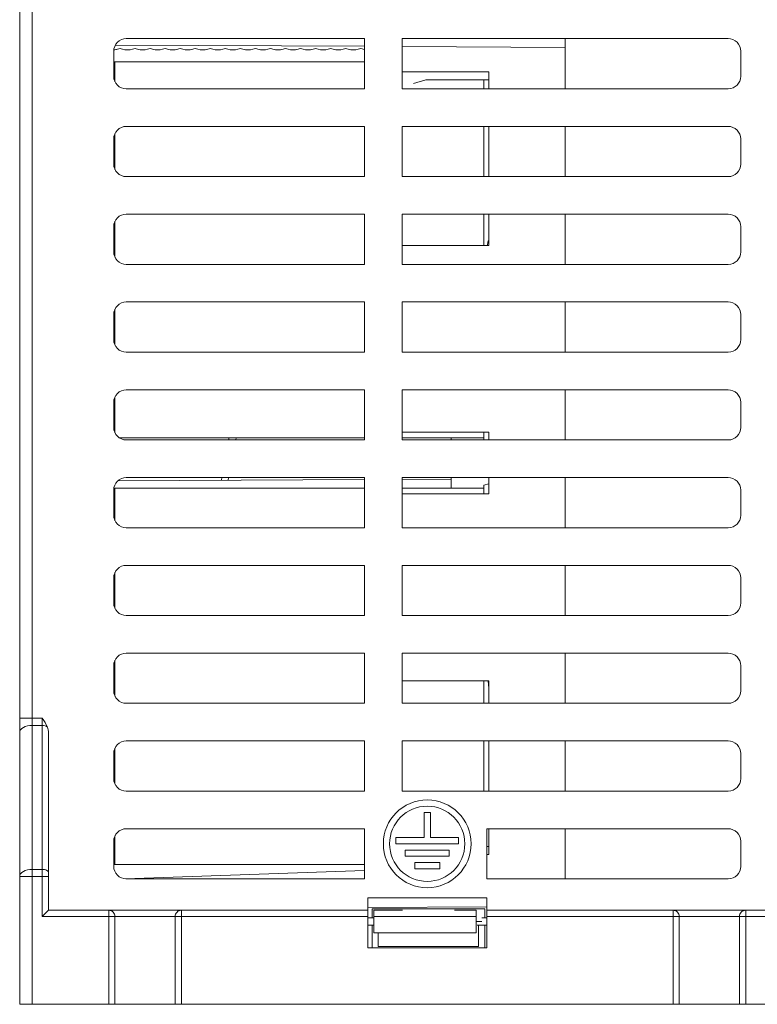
# Model space of a CAD drawing. Header units: millimetres. Extents: x -420 to 420, y -297 to 297.
# Tile 52 of 141: x -246 to -192, y 76 to 149. Entities that reach past the tile are written whole.
import ezdxf

# ---------------------------------------------------------------- set-up
doc = ezdxf.new("R2010")
doc.units = ezdxf.units.MM
doc.header["$MEASUREMENT"] = 0
doc.layers.add('layer 1', color=7, linetype='Continuous')

msp = doc.modelspace()

# ---------------------------------------------------------------- linework, layer by layer
at = {"layer": 'layer 1', "color": 7, "lineweight": 9}
for points in [[(-246.4899, 97.227), (-246.4899, 97.227), (-246.4899, 177.5952), (-246.4899, 177.5952)], [(-245.5656, 177.7043), (-245.5656, 177.7043), (-245.5656, 97.227), (-245.5656, 97.227)], [(-221.0703, 146.7446), (-221.0703, 146.7446), (-239.4375, 146.8407), (-239.4375, 146.8407)], [(-221.0703, 147.3099), (-221.0703, 147.3099), (-238.6329, 147.3099), (-238.6329, 147.3099)], [(-221.0703, 147.3099), (-221.0703, 147.3099), (-221.0703, 143.6125), (-221.0703, 143.6125)], [(-194.2641, 147.3099), (-194.2641, 147.3099), (-218.2972, 147.3099), (-218.2972, 147.3099)], [(-218.2972, 143.6125), (-218.2972, 143.6125), (-218.2972, 147.3099), (-218.2972, 147.3099)], [(-206.2807, 146.6672), (-206.2807, 146.6672), (-218.2972, 146.7302), (-218.2972, 146.7302)], [(-206.2807, 147.3099), (-206.2807, 147.3099), (-206.2807, 143.6125), (-206.2807, 143.6125)], [(-239.5573, 146.3856), (-239.5573, 146.3856), (-239.5573, 144.5369), (-239.5573, 144.5369)], [(-239.5523, 146.4823), (-239.4595, 146.4904), (-239.368, 146.5104), (-239.28, 146.5414)], [(-238.9102, 146.5414), (-239.0299, 146.5838), (-239.1604, 146.5838), (-239.28, 146.5414)], [(-238.9102, 146.5414), (-238.671, 146.4568), (-238.41, 146.4568), (-238.1708, 146.5414)], [(-237.801, 146.5414), (-237.9206, 146.5838), (-238.0512, 146.5838), (-238.1708, 146.5414)], [(-237.801, 146.5414), (-237.5618, 146.4568), (-237.3008, 146.4568), (-237.0615, 146.5414)], [(-236.6918, 146.5414), (-236.8114, 146.5838), (-236.9419, 146.5838), (-237.0615, 146.5414)], [(-236.6918, 146.5414), (-236.4526, 146.4568), (-236.1915, 146.4568), (-235.9523, 146.5414)], [(-235.5826, 146.5414), (-235.7022, 146.5838), (-235.8327, 146.5838), (-235.9523, 146.5414)], [(-235.5826, 146.5414), (-235.3434, 146.4568), (-235.0823, 146.4568), (-234.8431, 146.5414)], [(-234.4734, 146.5414), (-234.593, 146.5838), (-234.7235, 146.5838), (-234.8431, 146.5414)], [(-234.4734, 146.5414), (-234.2341, 146.4568), (-233.9731, 146.4568), (-233.7339, 146.5414)], [(-233.3641, 146.5414), (-233.4838, 146.5838), (-233.6143, 146.5838), (-233.7339, 146.5414)], [(-233.3641, 146.5414), (-233.1249, 146.4568), (-232.8639, 146.4568), (-232.6247, 146.5414)], [(-232.2549, 146.5414), (-232.3745, 146.5838), (-232.5051, 146.5838), (-232.6247, 146.5414)], [(-232.2549, 146.5414), (-232.0157, 146.4568), (-231.7547, 146.4568), (-231.5154, 146.5414)], [(-231.1457, 146.5414), (-231.2653, 146.5838), (-231.3958, 146.5838), (-231.5154, 146.5414)], [(-231.1457, 146.5414), (-230.9065, 146.4568), (-230.6454, 146.4568), (-230.4062, 146.5414)], [(-230.0365, 146.5414), (-230.1561, 146.5838), (-230.2866, 146.5838), (-230.4062, 146.5414)], [(-230.0365, 146.5414), (-229.7973, 146.4568), (-229.5362, 146.4568), (-229.297, 146.5414)], [(-228.9273, 146.5414), (-229.0469, 146.5838), (-229.1774, 146.5838), (-229.297, 146.5414)], [(-228.9273, 146.5414), (-228.688, 146.4568), (-228.427, 146.4568), (-228.1878, 146.5414)], [(-227.818, 146.5414), (-227.9376, 146.5838), (-228.0682, 146.5838), (-228.1878, 146.5414)], [(-227.818, 146.5414), (-227.5788, 146.4568), (-227.3178, 146.4568), (-227.0786, 146.5414)], [(-226.7088, 146.5414), (-226.8284, 146.5838), (-226.9589, 146.5838), (-227.0786, 146.5414)], [(-226.7088, 146.5414), (-226.4696, 146.4568), (-226.2086, 146.4568), (-225.9693, 146.5414)], [(-225.5996, 146.5414), (-225.7192, 146.5838), (-225.8497, 146.5838), (-225.9693, 146.5414)], [(-225.5996, 146.5414), (-225.3604, 146.4568), (-225.0993, 146.4568), (-224.8601, 146.5414)], [(-224.4904, 146.5414), (-224.61, 146.5838), (-224.7405, 146.5838), (-224.8601, 146.5414)], [(-224.4904, 146.5414), (-224.2512, 146.4568), (-223.9901, 146.4568), (-223.7509, 146.5414)], [(-223.3812, 146.5414), (-223.5008, 146.5838), (-223.6313, 146.5838), (-223.7509, 146.5414)], [(-223.3812, 146.5414), (-223.1419, 146.4568), (-222.8809, 146.4568), (-222.6417, 146.5414)], [(-222.2719, 146.5414), (-222.3915, 146.5838), (-222.5221, 146.5838), (-222.6417, 146.5414)], [(-222.2719, 146.5414), (-222.0327, 146.4568), (-221.7717, 146.4568), (-221.5325, 146.5414)], [(-221.1627, 146.5414), (-221.2823, 146.5838), (-221.4128, 146.5838), (-221.5325, 146.5414)], [(-193.3398, 144.5369), (-193.3398, 144.5369), (-193.3398, 146.3856), (-193.3398, 146.3856)], [(-239.4649, 145.6054), (-239.4649, 145.6054), (-239.5573, 145.6032), (-239.5573, 145.6032)], [(-221.0703, 145.6054), (-221.0703, 145.6054), (-239.4649, 145.6054), (-239.4649, 145.6054)], [(-239.4649, 145.6054), (-239.4649, 145.6054), (-239.4649, 144.1339), (-239.4649, 144.1339)], [(-211.9192, 144.8667), (-211.9192, 144.8667), (-218.2972, 144.8667), (-218.2972, 144.8667)], [(-211.9192, 143.6125), (-211.9192, 143.6125), (-211.9192, 144.8667), (-211.9192, 144.8667)], [(-194.2641, 143.6125), (-193.7537, 143.6125), (-193.3398, 144.0263), (-193.3398, 144.5369)], [(-217.4642, 144.0076), (-217.4642, 144.0076), (-216.541, 144.2801), (-216.541, 144.2801)], [(-211.9192, 144.2801), (-211.9192, 144.2801), (-216.541, 144.2801), (-216.541, 144.2801)], [(-212.2889, 143.6125), (-212.2889, 143.6125), (-212.2889, 144.2801), (-212.2889, 144.2801)], [(-238.6329, 143.6125), (-238.6329, 143.6125), (-221.0703, 143.6125), (-221.0703, 143.6125)], [(-218.2972, 143.6125), (-218.2972, 143.6125), (-194.2641, 143.6125), (-194.2641, 143.6125)], [(-221.0703, 140.8395), (-221.0703, 140.8395), (-238.6329, 140.8395), (-238.6329, 140.8395)], [(-221.0703, 140.8395), (-221.0703, 140.8395), (-221.0703, 137.1421), (-221.0703, 137.1421)], [(-194.2641, 140.8395), (-194.2641, 140.8395), (-218.2972, 140.8395), (-218.2972, 140.8395)], [(-218.2972, 137.1421), (-218.2972, 137.1421), (-218.2972, 140.8395), (-218.2972, 140.8395)], [(-212.2889, 137.1421), (-212.2889, 137.1421), (-212.2889, 140.8395), (-212.2889, 140.8395)], [(-211.9192, 137.1421), (-211.9192, 137.1421), (-211.9192, 140.8395), (-211.9192, 140.8395)], [(-206.2807, 140.8395), (-206.2807, 140.8395), (-206.2807, 137.1421), (-206.2807, 137.1421)], [(-239.4649, 140.318), (-239.4649, 140.318), (-239.4649, 137.6634), (-239.4649, 137.6634)], [(-239.5573, 139.9151), (-239.5573, 139.9151), (-239.5573, 138.0664), (-239.5573, 138.0664)], [(-193.3398, 138.0664), (-193.3398, 138.0664), (-193.3398, 139.9151), (-193.3398, 139.9151)], [(-194.2641, 137.1421), (-193.7537, 137.1421), (-193.3398, 137.5558), (-193.3398, 138.0664)], [(-238.6329, 137.1421), (-238.6329, 137.1421), (-221.0703, 137.1421), (-221.0703, 137.1421)], [(-218.2972, 137.1421), (-218.2972, 137.1421), (-194.2641, 137.1421), (-194.2641, 137.1421)], [(-221.0703, 134.369), (-221.0703, 134.369), (-238.6329, 134.369), (-238.6329, 134.369)], [(-221.0703, 134.369), (-221.0703, 134.369), (-221.0703, 130.6716), (-221.0703, 130.6716)], [(-194.2641, 134.369), (-194.2641, 134.369), (-218.2972, 134.369), (-218.2972, 134.369)], [(-218.2972, 130.6716), (-218.2972, 130.6716), (-218.2972, 134.369), (-218.2972, 134.369)], [(-212.2889, 132.0585), (-212.2889, 132.0585), (-212.2889, 134.369), (-212.2889, 134.369)], [(-211.9192, 132.0585), (-211.9192, 132.0585), (-211.9192, 134.369), (-211.9192, 134.369)], [(-206.2807, 134.369), (-206.2807, 134.369), (-206.2807, 130.6716), (-206.2807, 130.6716)], [(-239.4649, 133.8475), (-239.4649, 133.8475), (-239.4649, 131.193), (-239.4649, 131.193)], [(-239.5573, 133.4447), (-239.5573, 133.4447), (-239.5573, 131.596), (-239.5573, 131.596)], [(-193.3398, 131.596), (-193.3398, 131.596), (-193.3398, 133.4447), (-193.3398, 133.4447)], [(-211.9192, 132.0585), (-211.9192, 132.0585), (-218.2972, 132.0585), (-218.2972, 132.0585)], [(-194.2641, 130.6716), (-193.7537, 130.6716), (-193.3398, 131.0854), (-193.3398, 131.596)], [(-238.6329, 130.6716), (-238.6329, 130.6716), (-221.0703, 130.6716), (-221.0703, 130.6716)], [(-218.2972, 130.6716), (-218.2972, 130.6716), (-194.2641, 130.6716), (-194.2641, 130.6716)], [(-221.0703, 127.8986), (-221.0703, 127.8986), (-238.6329, 127.8986), (-238.6329, 127.8986)], [(-221.0703, 127.8986), (-221.0703, 127.8986), (-221.0703, 124.2012), (-221.0703, 124.2012)], [(-194.2641, 127.8986), (-194.2641, 127.8986), (-218.2972, 127.8986), (-218.2972, 127.8986)], [(-218.2972, 124.2012), (-218.2972, 124.2012), (-218.2972, 127.8986), (-218.2972, 127.8986)], [(-206.2807, 127.8986), (-206.2807, 127.8986), (-206.2807, 124.2012), (-206.2807, 124.2012)], [(-239.4649, 127.3771), (-239.4649, 127.3771), (-239.4649, 124.7225), (-239.4649, 124.7225)], [(-239.5573, 126.9742), (-239.5573, 126.9742), (-239.5573, 125.1255), (-239.5573, 125.1255)], [(-193.3398, 125.1255), (-193.3398, 125.1255), (-193.3398, 126.9742), (-193.3398, 126.9742)], [(-194.2641, 124.2012), (-193.7537, 124.2012), (-193.3398, 124.6149), (-193.3398, 125.1255)], [(-238.6329, 124.2012), (-238.6329, 124.2012), (-221.0703, 124.2012), (-221.0703, 124.2012)], [(-218.2972, 124.2012), (-218.2972, 124.2012), (-194.2641, 124.2012), (-194.2641, 124.2012)], [(-221.0703, 121.4281), (-221.0703, 121.4281), (-238.6329, 121.4281), (-238.6329, 121.4281)], [(-221.0703, 121.4281), (-221.0703, 121.4281), (-221.0703, 117.7307), (-221.0703, 117.7307)], [(-194.2641, 121.4281), (-194.2641, 121.4281), (-218.2972, 121.4281), (-218.2972, 121.4281)], [(-218.2972, 117.7307), (-218.2972, 117.7307), (-218.2972, 121.4281), (-218.2972, 121.4281)], [(-206.2807, 121.4281), (-206.2807, 121.4281), (-206.2807, 117.7307), (-206.2807, 117.7307)], [(-239.5573, 120.5038), (-239.5573, 120.5038), (-239.5573, 118.6551), (-239.5573, 118.6551)], [(-239.4649, 120.9066), (-239.4649, 120.9066), (-239.4649, 118.2521), (-239.4649, 118.2521)], [(-193.3398, 118.6551), (-193.3398, 118.6551), (-193.3398, 120.5038), (-193.3398, 120.5038)], [(-211.9192, 118.2955), (-211.9192, 118.2955), (-218.2972, 118.2955), (-218.2972, 118.2955)], [(-212.2889, 117.7307), (-212.2889, 117.7307), (-212.2889, 118.2955), (-212.2889, 118.2955)], [(-211.9192, 117.7307), (-211.9192, 117.7307), (-211.9192, 118.2955), (-211.9192, 118.2955)], [(-194.2641, 117.7307), (-193.7537, 117.7307), (-193.3398, 118.1445), (-193.3398, 118.6551)], [(-239.1289, 117.8749), (-239.1289, 117.8749), (-221.0703, 117.8749), (-221.0703, 117.8749)], [(-238.6329, 117.7307), (-238.6329, 117.7307), (-221.0703, 117.7307), (-221.0703, 117.7307)], [(-231.0971, 117.7307), (-231.0971, 117.7307), (-231.0505, 117.8749), (-231.0505, 117.8749)], [(-230.5676, 117.7307), (-230.5676, 117.7307), (-230.5262, 117.8749), (-230.5262, 117.8749)], [(-218.2972, 117.8749), (-218.2972, 117.8749), (-212.2889, 117.8749), (-212.2889, 117.8749)], [(-218.2972, 117.7307), (-218.2972, 117.7307), (-194.2641, 117.7307), (-194.2641, 117.7307)], [(-214.6923, 117.7307), (-214.6923, 117.7307), (-214.6923, 117.8749), (-214.6923, 117.8749)], [(-239.2558, 114.7162), (-239.2558, 114.7162), (-221.0703, 114.8114), (-221.0703, 114.8114)], [(-221.0703, 114.9577), (-221.0703, 114.9577), (-238.6329, 114.9577), (-238.6329, 114.9577)], [(-231.6023, 114.7563), (-231.6023, 114.7563), (-231.594, 114.9577), (-231.594, 114.9577)], [(-231.1132, 114.7589), (-231.1132, 114.7589), (-231.0949, 114.9577), (-231.0949, 114.9577)], [(-221.0703, 114.9577), (-221.0703, 114.9577), (-221.0703, 111.2603), (-221.0703, 111.2603)], [(-194.2641, 114.9577), (-194.2641, 114.9577), (-218.2972, 114.9577), (-218.2972, 114.9577)], [(-218.2972, 111.2603), (-218.2972, 111.2603), (-218.2972, 114.9577), (-218.2972, 114.9577)], [(-218.2972, 114.826), (-218.2972, 114.826), (-214.6923, 114.8449), (-214.6923, 114.8449)], [(-214.6923, 114.1723), (-214.6923, 114.1723), (-214.6923, 114.9577), (-214.6923, 114.9577)], [(-211.9192, 113.7518), (-211.9192, 113.7518), (-211.9192, 114.9577), (-211.9192, 114.9577)], [(-206.2807, 114.9577), (-206.2807, 114.9577), (-206.2807, 111.2603), (-206.2807, 111.2603)], [(-239.5573, 114.0333), (-239.5573, 114.0333), (-239.5573, 112.1846), (-239.5573, 112.1846)], [(-239.4649, 114.1723), (-239.4649, 114.1723), (-239.5471, 114.1705), (-239.5471, 114.1705)], [(-221.0703, 114.1723), (-221.0703, 114.1723), (-239.4649, 114.1723), (-239.4649, 114.1723)], [(-239.4649, 114.1723), (-239.4649, 114.1723), (-239.4649, 111.7816), (-239.4649, 111.7816)], [(-212.2889, 114.1723), (-212.2889, 114.1723), (-218.2972, 114.1723), (-218.2972, 114.1723)], [(-211.9192, 114.4959), (-211.9192, 114.4959), (-212.2889, 114.4034), (-212.2889, 114.4034)], [(-212.2889, 113.7518), (-212.2889, 113.7518), (-212.2889, 114.4034), (-212.2889, 114.4034)], [(-193.3398, 112.1846), (-193.3398, 112.1846), (-193.3398, 114.0333), (-193.3398, 114.0333)], [(-211.9192, 113.7518), (-211.9192, 113.7518), (-218.2972, 113.7518), (-218.2972, 113.7518)], [(-194.2641, 111.2603), (-193.7537, 111.2603), (-193.3398, 111.674), (-193.3398, 112.1846)], [(-238.6329, 111.2603), (-238.6329, 111.2603), (-221.0703, 111.2603), (-221.0703, 111.2603)], [(-218.2972, 111.2603), (-218.2972, 111.2603), (-194.2641, 111.2603), (-194.2641, 111.2603)], [(-221.0703, 108.4872), (-221.0703, 108.4872), (-238.6329, 108.4872), (-238.6329, 108.4872)], [(-221.0703, 108.4872), (-221.0703, 108.4872), (-221.0703, 104.7898), (-221.0703, 104.7898)], [(-194.2641, 108.4872), (-194.2641, 108.4872), (-218.2972, 108.4872), (-218.2972, 108.4872)], [(-218.2972, 104.7898), (-218.2972, 104.7898), (-218.2972, 108.4872), (-218.2972, 108.4872)], [(-206.2807, 108.4872), (-206.2807, 108.4872), (-206.2807, 104.7898), (-206.2807, 104.7898)], [(-239.5573, 107.5629), (-239.5573, 107.5629), (-239.5573, 105.7142), (-239.5573, 105.7142)], [(-239.4649, 107.9657), (-239.4649, 107.9657), (-239.4649, 105.3111), (-239.4649, 105.3111)], [(-193.3398, 105.7142), (-193.3398, 105.7142), (-193.3398, 107.5629), (-193.3398, 107.5629)], [(-194.2641, 104.7898), (-193.7537, 104.7898), (-193.3398, 105.2035), (-193.3398, 105.7142)], [(-238.6329, 104.7898), (-238.6329, 104.7898), (-221.0703, 104.7898), (-221.0703, 104.7898)], [(-218.2972, 104.7898), (-218.2972, 104.7898), (-194.2641, 104.7898), (-194.2641, 104.7898)], [(-221.0703, 102.0168), (-221.0703, 102.0168), (-238.6329, 102.0168), (-238.6329, 102.0168)], [(-221.0703, 102.0168), (-221.0703, 102.0168), (-221.0703, 98.3194), (-221.0703, 98.3194)], [(-194.2641, 102.0168), (-194.2641, 102.0168), (-218.2972, 102.0168), (-218.2972, 102.0168)], [(-218.2972, 98.3194), (-218.2972, 98.3194), (-218.2972, 102.0168), (-218.2972, 102.0168)], [(-206.2807, 102.0168), (-206.2807, 102.0168), (-206.2807, 98.3194), (-206.2807, 98.3194)], [(-239.5573, 101.0924), (-239.5573, 101.0924), (-239.5573, 99.2437), (-239.5573, 99.2437)], [(-239.4649, 101.4952), (-239.4649, 101.4952), (-239.4649, 98.8407), (-239.4649, 98.8407)], [(-193.3398, 99.2437), (-193.3398, 99.2437), (-193.3398, 101.0924), (-193.3398, 101.0924)], [(-211.9192, 99.9887), (-211.9192, 99.9887), (-218.2972, 99.9887), (-218.2972, 99.9887)], [(-212.2889, 98.3194), (-212.2889, 98.3194), (-212.2889, 99.9887), (-212.2889, 99.9887)], [(-211.9541, 99.9887), (-211.9541, 99.9887), (-211.9192, 99.4461), (-211.9192, 99.4461)], [(-211.9192, 98.3194), (-211.9192, 98.3194), (-211.9192, 99.9887), (-211.9192, 99.9887)], [(-194.2641, 98.3194), (-193.7537, 98.3194), (-193.3398, 98.7331), (-193.3398, 99.2437)], [(-238.6329, 98.3194), (-238.6329, 98.3194), (-221.0703, 98.3194), (-221.0703, 98.3194)], [(-218.2972, 98.3194), (-218.2972, 98.3194), (-194.2641, 98.3194), (-194.2641, 98.3194)], [(-246.4899, 97.227), (-246.4899, 97.227), (-245.5656, 97.227), (-245.5656, 97.227)], [(-246.4899, 97.227), (-246.4899, 97.227), (-246.4899, 96.1584), (-246.4899, 96.1584)], [(-245.5656, 96.6927), (-245.5656, 96.6927), (-245.5656, 97.227), (-245.5656, 97.227)], [(-245.5656, 97.227), (-245.5656, 97.227), (-244.8261, 97.227), (-244.8261, 97.227)], [(-245.5656, 96.6927), (-245.5656, 96.6927), (-245.5656, 86.0806), (-245.5656, 86.0806)], [(-244.8261, 96.6927), (-244.8261, 96.6927), (-245.5656, 96.6927), (-245.5656, 96.6927)], [(-244.8261, 96.6927), (-244.8261, 96.6927), (-244.8261, 97.227), (-244.8261, 97.227)], [(-244.4399, 96.5721), (-244.5508, 96.6559), (-244.6874, 96.6984), (-244.8261, 96.6927)], [(-244.8261, 86.0806), (-244.8261, 86.0806), (-244.8261, 96.6927), (-244.8261, 96.6927)], [(-244.3639, 96.1333), (-244.3639, 96.2893), (-244.3904, 96.4418), (-244.4399, 96.5721)], [(-244.4399, 96.5721), (-244.4399, 96.5721), (-244.4399, 96.5721), (-244.4399, 96.5721)], [(-244.3639, 96.1333), (-244.3639, 96.2891), (-244.3904, 96.4418), (-244.4399, 96.5721)], [(-244.3639, 96.1331), (-244.3639, 96.2891), (-244.3904, 96.4418), (-244.4399, 96.5721)], [(-244.3639, 96.1331), (-244.3639, 96.2891), (-244.3904, 96.4418), (-244.4399, 96.5721)], [(-244.3639, 96.1331), (-244.3639, 96.2891), (-244.3904, 96.4418), (-244.4399, 96.5721)], [(-244.3639, 96.1331), (-244.3639, 96.2891), (-244.3904, 96.4418), (-244.4399, 96.5721)], [(-244.3639, 96.1331), (-244.3639, 96.2891), (-244.3904, 96.4418), (-244.4399, 96.5721)], [(-244.3639, 96.1331), (-244.3639, 96.2891), (-244.3904, 96.4418), (-244.4399, 96.5721)], [(-244.3639, 96.1331), (-244.3639, 96.2891), (-244.3904, 96.4418), (-244.4399, 96.5721)], [(-244.3639, 96.1331), (-244.3639, 96.2891), (-244.3904, 96.4418), (-244.4399, 96.5721)], [(-244.3639, 96.1331), (-244.3639, 96.2891), (-244.3904, 96.4418), (-244.4399, 96.5721)], [(-244.3639, 96.1331), (-244.3639, 96.2891), (-244.3904, 96.4418), (-244.4399, 96.5721)], [(-244.3639, 96.1331), (-244.3639, 96.2891), (-244.3904, 96.4418), (-244.4399, 96.5721)], [(-244.3639, 96.1331), (-244.3639, 96.2891), (-244.3904, 96.4418), (-244.4399, 96.5721)], [(-244.3639, 96.1331), (-244.3639, 96.2891), (-244.3904, 96.4418), (-244.4399, 96.5721)], [(-244.3639, 96.1331), (-244.3639, 96.2891), (-244.3904, 96.4418), (-244.4399, 96.5721)], [(-244.3639, 96.1331), (-244.3639, 96.2891), (-244.3904, 96.4418), (-244.4399, 96.5721)], [(-244.3639, 96.1331), (-244.3639, 96.2891), (-244.3904, 96.4418), (-244.4399, 96.5721)], [(-244.3639, 96.1331), (-244.3639, 96.2891), (-244.3904, 96.4418), (-244.4399, 96.5721)], [(-244.3639, 96.1331), (-244.3639, 96.2891), (-244.3904, 96.4418), (-244.4399, 96.5721)], [(-244.3639, 96.1331), (-244.3639, 96.2891), (-244.3904, 96.4418), (-244.4399, 96.5721)], [(-246.4899, 85.5463), (-246.4899, 85.5463), (-246.4899, 96.1584), (-246.4899, 96.1584)], [(-244.3639, 96.1333), (-244.3639, 96.1333), (-244.3639, 96.1331), (-244.3639, 96.1331)], [(-244.3639, 96.1333), (-244.3639, 96.1333), (-244.3639, 85.8134), (-244.3639, 85.8134)], [(-221.0703, 95.5463), (-221.0703, 95.5463), (-238.6329, 95.5463), (-238.6329, 95.5463)], [(-221.0703, 95.5463), (-221.0703, 95.5463), (-221.0703, 91.8489), (-221.0703, 91.8489)], [(-194.2641, 95.5463), (-194.2641, 95.5463), (-218.2972, 95.5463), (-218.2972, 95.5463)], [(-218.2972, 91.8489), (-218.2972, 91.8489), (-218.2972, 95.5463), (-218.2972, 95.5463)], [(-212.2889, 91.8489), (-212.2889, 91.8489), (-212.2889, 95.5463), (-212.2889, 95.5463)], [(-211.9192, 91.8489), (-211.9192, 91.8489), (-211.9192, 95.5463), (-211.9192, 95.5463)], [(-206.2807, 95.5463), (-206.2807, 95.5463), (-206.2807, 91.8489), (-206.2807, 91.8489)], [(-239.5573, 94.6219), (-239.5573, 94.6219), (-239.5573, 92.7732), (-239.5573, 92.7732)], [(-239.4649, 95.0248), (-239.4649, 95.0248), (-239.4649, 92.3702), (-239.4649, 92.3702)], [(-193.3398, 92.7732), (-193.3398, 92.7732), (-193.3398, 94.6219), (-193.3398, 94.6219)], [(-194.2641, 91.8489), (-193.7537, 91.8489), (-193.3398, 92.2626), (-193.3398, 92.7732)], [(-238.6329, 91.8489), (-238.6329, 91.8489), (-221.0703, 91.8489), (-221.0703, 91.8489)], [(-218.2972, 91.8489), (-218.2972, 91.8489), (-194.2641, 91.8489), (-194.2641, 91.8489)], [(-216.6796, 90.2775), (-216.6796, 90.2775), (-216.6796, 88.4288), (-216.6796, 88.4288)], [(-216.6796, 90.2775), (-216.6796, 90.2775), (-216.2174, 90.2775), (-216.2174, 90.2775)], [(-216.2174, 90.2775), (-216.2174, 90.2775), (-216.2174, 88.4288), (-216.2174, 88.4288)], [(-239.4649, 88.5543), (-239.4649, 88.5543), (-239.4649, 86.7518), (-239.4649, 86.7518)], [(-221.0703, 89.0758), (-221.0703, 89.0758), (-238.6329, 89.0758), (-238.6329, 89.0758)], [(-221.0703, 89.0758), (-221.0703, 89.0758), (-221.0703, 85.3784), (-221.0703, 85.3784)], [(-194.2641, 89.0758), (-194.2641, 89.0758), (-212.0579, 89.0758), (-212.0579, 89.0758)], [(-212.0579, 89.0758), (-212.0579, 89.0758), (-212.0579, 85.3784), (-212.0579, 85.3784)], [(-211.9192, 87.1806), (-211.9192, 87.1806), (-211.9192, 89.0758), (-211.9192, 89.0758)], [(-206.2807, 89.0758), (-206.2807, 89.0758), (-206.2807, 85.3784), (-206.2807, 85.3784)], [(-239.5573, 88.1515), (-239.5573, 88.1515), (-239.5573, 86.3028), (-239.5573, 86.3028)], [(-218.7594, 87.9666), (-218.7594, 87.9666), (-218.7594, 88.4288), (-218.7594, 88.4288)], [(-218.7594, 88.4288), (-218.7594, 88.4288), (-216.6796, 88.4288), (-216.6796, 88.4288)], [(-218.7594, 87.9666), (-218.7594, 87.9666), (-214.1376, 87.9666), (-214.1376, 87.9666)], [(-216.2174, 88.4288), (-216.2174, 88.4288), (-214.1376, 88.4288), (-214.1376, 88.4288)], [(-214.1376, 87.9666), (-214.1376, 87.9666), (-214.1376, 88.4288), (-214.1376, 88.4288)], [(-193.3398, 86.3028), (-193.3398, 86.3028), (-193.3398, 88.1515), (-193.3398, 88.1515)], [(-218.0661, 87.0423), (-218.0661, 87.0423), (-218.0661, 87.5044), (-218.0661, 87.5044)], [(-218.0661, 87.5044), (-218.0661, 87.5044), (-214.8309, 87.5044), (-214.8309, 87.5044)], [(-214.8309, 87.0423), (-214.8309, 87.0423), (-214.8309, 87.5044), (-214.8309, 87.5044)], [(-212.0579, 87.7671), (-212.0579, 87.7671), (-211.9192, 87.7671), (-211.9192, 87.7671)], [(-211.9192, 87.1806), (-211.9192, 87.1806), (-212.0579, 87.1806), (-212.0579, 87.1806)], [(-239.5573, 86.444), (-239.5573, 86.444), (-239.4649, 86.4418), (-239.4649, 86.4418)], [(-239.4649, 86.7518), (-239.4649, 86.7518), (-239.4649, 86.4418), (-239.4649, 86.4418)], [(-239.4649, 86.4418), (-239.4649, 86.4418), (-221.0703, 86.4418), (-221.0703, 86.4418)], [(-218.0661, 87.0423), (-218.0661, 87.0423), (-214.8309, 87.0423), (-214.8309, 87.0423)], [(-217.3729, 86.1179), (-217.3729, 86.1179), (-217.3729, 86.5801), (-217.3729, 86.5801)], [(-217.3729, 86.5801), (-217.3729, 86.5801), (-215.5242, 86.5801), (-215.5242, 86.5801)], [(-215.5242, 86.1179), (-215.5242, 86.1179), (-215.5242, 86.5801), (-215.5242, 86.5801)], [(-245.5656, 85.5463), (-245.5656, 85.5463), (-245.5656, 86.0806), (-245.5656, 86.0806)], [(-245.5656, 86.0806), (-245.5656, 86.0806), (-244.8261, 86.0806), (-244.8261, 86.0806)], [(-244.8261, 85.5463), (-244.8261, 85.5463), (-244.8261, 86.0806), (-244.8261, 86.0806)], [(-244.3639, 85.8134), (-244.3639, 85.8134), (-244.3639, 85.5463), (-244.3639, 85.5463)], [(-238.7073, 85.3814), (-238.7073, 85.3814), (-221.0703, 85.9972), (-221.0703, 85.9972)], [(-217.3729, 86.1179), (-217.3729, 86.1179), (-215.5242, 86.1179), (-215.5242, 86.1179)], [(-194.2641, 85.3784), (-193.7537, 85.3784), (-193.3398, 85.7922), (-193.3398, 86.3028)], [(-246.4899, 76.1349), (-246.4899, 76.1349), (-246.4899, 85.5463), (-246.4899, 85.5463)], [(-246.4899, 85.5463), (-246.4899, 85.5463), (-245.5656, 85.5463), (-245.5656, 85.5463)], [(-245.5656, 85.5463), (-245.5656, 85.5463), (-245.5656, 76.1349), (-245.5656, 76.1349)], [(-244.8261, 85.5463), (-244.8261, 85.5463), (-245.5656, 85.5463), (-245.5656, 85.5463)], [(-244.8261, 82.6054), (-244.8261, 82.6054), (-244.8261, 85.5463), (-244.8261, 85.5463)], [(-244.3639, 85.5463), (-244.3639, 85.5463), (-244.8261, 85.5463), (-244.8261, 85.5463)], [(-244.3639, 85.5463), (-244.3639, 85.5463), (-244.3639, 83.0676), (-244.3639, 83.0676)], [(-238.6329, 85.3784), (-238.6329, 85.3784), (-221.0703, 85.3784), (-221.0703, 85.3784)], [(-212.0579, 85.3784), (-212.0579, 85.3784), (-194.2641, 85.3784), (-194.2641, 85.3784)], [(-220.8392, 83.9919), (-220.8392, 83.9919), (-212.0579, 83.9919), (-212.0579, 83.9919)], [(-220.8392, 83.0676), (-220.8392, 83.0676), (-220.8392, 83.9919), (-220.8392, 83.9919)], [(-212.0579, 83.0676), (-212.0579, 83.0676), (-212.0579, 83.9919), (-212.0579, 83.9919)], [(-244.3639, 83.0676), (-244.3639, 83.0676), (-244.8261, 82.6054), (-244.8261, 82.6054)], [(-244.3639, 83.0676), (-244.3639, 83.0676), (-239.927, 83.0676), (-239.927, 83.0676)], [(-239.927, 83.0676), (-239.927, 83.0676), (-239.927, 82.6054), (-239.927, 82.6054)], [(-239.927, 83.0676), (-239.927, 83.0676), (-234.5658, 83.0676), (-234.5658, 83.0676)], [(-234.5658, 83.0676), (-234.5658, 83.0676), (-234.5658, 82.6054), (-234.5658, 82.6054)], [(-234.5658, 83.0676), (-234.5658, 83.0676), (-220.8392, 83.0676), (-220.8392, 83.0676)], [(-220.8392, 83.2643), (-220.8392, 83.2643), (-212.0579, 83.3101), (-212.0579, 83.3101)], [(-220.8392, 83.0676), (-220.8392, 83.0676), (-220.8392, 82.6054), (-220.8392, 82.6054)], [(-220.5157, 82.513), (-220.5157, 82.513), (-220.5157, 83.16), (-220.5157, 83.16)], [(-220.5157, 83.16), (-220.5157, 83.16), (-212.1965, 83.16), (-212.1965, 83.16)], [(-220.377, 83.0676), (-220.377, 83.0676), (-218.2617, 83.0676), (-218.2617, 83.0676)], [(-220.377, 82.6054), (-220.377, 82.6054), (-220.377, 83.0676), (-220.377, 83.0676)], [(-214.4506, 83.0676), (-214.4506, 83.0676), (-212.8436, 83.0676), (-212.8436, 83.0676)], [(-212.8436, 83.0676), (-212.8436, 83.0676), (-212.8436, 82.6054), (-212.8436, 82.6054)], [(-212.1965, 83.16), (-212.1965, 83.16), (-212.1965, 82.513), (-212.1965, 82.513)], [(-212.0579, 83.0676), (-212.0579, 83.0676), (-198.3312, 83.0676), (-198.3312, 83.0676)], [(-212.0579, 82.6054), (-212.0579, 82.6054), (-212.0579, 83.0676), (-212.0579, 83.0676)], [(-198.3312, 83.0676), (-198.3312, 83.0676), (-198.3312, 82.6054), (-198.3312, 82.6054)], [(-198.3312, 83.0676), (-198.3312, 83.0676), (-192.97, 83.0676), (-192.97, 83.0676)], [(-192.97, 83.0676), (-192.97, 83.0676), (-188.5331, 83.0676), (-188.5331, 83.0676)], [(-192.97, 83.0676), (-192.97, 83.0676), (-192.97, 82.6054), (-192.97, 82.6054)], [(-239.927, 82.6054), (-239.927, 82.6054), (-244.8261, 82.6054), (-244.8261, 82.6054)], [(-239.927, 76.1349), (-239.927, 76.1349), (-239.927, 82.6054), (-239.927, 82.6054)], [(-239.927, 82.6054), (-239.927, 82.6054), (-239.4649, 82.6054), (-239.4649, 82.6054)], [(-239.4649, 82.6054), (-239.4649, 82.6054), (-239.4649, 76.1349), (-239.4649, 76.1349)], [(-235.028, 82.6054), (-235.028, 82.6054), (-239.4649, 82.6054), (-239.4649, 82.6054)], [(-235.028, 76.1349), (-235.028, 76.1349), (-235.028, 82.6054), (-235.028, 82.6054)], [(-235.028, 82.6054), (-235.028, 82.6054), (-234.5658, 82.6054), (-234.5658, 82.6054)], [(-234.5658, 82.6054), (-234.5658, 82.6054), (-234.5658, 76.1349), (-234.5658, 76.1349)], [(-220.8392, 82.6054), (-220.8392, 82.6054), (-234.5658, 82.6054), (-234.5658, 82.6054)], [(-220.8392, 82.6054), (-220.8392, 82.6054), (-220.8392, 80.2945), (-220.8392, 80.2945)], [(-220.377, 82.513), (-220.377, 82.513), (-220.8392, 82.513), (-220.8392, 82.513)], [(-220.377, 81.4037), (-220.377, 81.4037), (-220.377, 82.6054), (-220.377, 82.6054)], [(-212.8436, 82.6054), (-212.8436, 82.6054), (-220.377, 82.6054), (-220.377, 82.6054)], [(-212.8436, 81.4037), (-212.8436, 81.4037), (-212.8436, 82.6054), (-212.8436, 82.6054)], [(-212.4344, 82.2356), (-212.4344, 82.2356), (-212.8436, 82.2356), (-212.8436, 82.2356)], [(-212.0579, 82.513), (-212.0579, 82.513), (-212.4344, 82.513), (-212.4344, 82.513)], [(-212.0579, 80.2945), (-212.0579, 80.2945), (-212.0579, 82.6054), (-212.0579, 82.6054)], [(-198.3312, 82.6054), (-198.3312, 82.6054), (-212.0579, 82.6054), (-212.0579, 82.6054)], [(-198.3312, 76.1349), (-198.3312, 76.1349), (-198.3312, 82.6054), (-198.3312, 82.6054)], [(-198.3312, 82.6054), (-198.3312, 82.6054), (-197.8691, 82.6054), (-197.8691, 82.6054)], [(-197.8691, 82.6054), (-197.8691, 82.6054), (-197.8691, 76.1349), (-197.8691, 76.1349)], [(-193.4322, 82.6054), (-193.4322, 82.6054), (-197.8691, 82.6054), (-197.8691, 82.6054)], [(-193.4322, 76.1349), (-193.4322, 76.1349), (-193.4322, 82.6054), (-193.4322, 82.6054)], [(-193.4322, 82.6054), (-193.4322, 82.6054), (-192.97, 82.6054), (-192.97, 82.6054)], [(-192.97, 82.6054), (-192.97, 82.6054), (-192.97, 76.1349), (-192.97, 76.1349)], [(-188.071, 82.6054), (-188.071, 82.6054), (-192.97, 82.6054), (-192.97, 82.6054)], [(-220.377, 81.9583), (-220.377, 81.9583), (-220.8392, 81.9583), (-220.8392, 81.9583)], [(-220.5157, 81.9583), (-220.5157, 81.9583), (-220.5157, 80.2945), (-220.5157, 80.2945)], [(-220.377, 81.4037), (-220.377, 81.4037), (-212.8436, 81.4037), (-212.8436, 81.4037)], [(-220.0535, 81.4037), (-220.0535, 81.4037), (-220.0535, 80.3869), (-220.0535, 80.3869)], [(-212.0579, 81.9583), (-212.0579, 81.9583), (-212.7761, 81.9583), (-212.7761, 81.9583)], [(-212.6587, 80.3869), (-212.6587, 80.3869), (-212.6587, 81.9583), (-212.6587, 81.9583)], [(-212.1965, 81.9583), (-212.1965, 81.9583), (-212.1965, 80.2945), (-212.1965, 80.2945)], [(-220.8392, 80.2945), (-220.8392, 80.2945), (-212.0579, 80.2945), (-212.0579, 80.2945)], [(-212.6587, 80.3869), (-212.6587, 80.3869), (-220.0535, 80.3869), (-220.0535, 80.3869)], [(-245.5656, 76.1349), (-245.5656, 76.1349), (-246.4899, 76.1349), (-246.4899, 76.1349)], [(-239.927, 76.1349), (-239.927, 76.1349), (-245.5656, 76.1349), (-245.5656, 76.1349)], [(-239.4649, 76.1349), (-239.4649, 76.1349), (-239.927, 76.1349), (-239.927, 76.1349)], [(-235.028, 76.1349), (-235.028, 76.1349), (-239.4649, 76.1349), (-239.4649, 76.1349)], [(-234.5658, 76.1349), (-234.5658, 76.1349), (-235.028, 76.1349), (-235.028, 76.1349)], [(-198.3312, 76.1349), (-198.3312, 76.1349), (-234.5658, 76.1349), (-234.5658, 76.1349)], [(-197.8691, 76.1349), (-197.8691, 76.1349), (-198.3312, 76.1349), (-198.3312, 76.1349)], [(-193.4322, 76.1349), (-193.4322, 76.1349), (-197.8691, 76.1349), (-197.8691, 76.1349)], [(-192.97, 76.1349), (-192.97, 76.1349), (-193.4322, 76.1349), (-193.4322, 76.1349)], [(-187.3315, 76.1349), (-187.3315, 76.1349), (-192.97, 76.1349), (-192.97, 76.1349)]]:
    msp.add_open_spline(points, degree=3, dxfattribs=at)
for points, knots in [([(-238.6329, 147.3099), (-238.8781, 147.3099), (-239.1132, 147.2125), (-239.2866, 147.0391), (-239.2866, 147.0391), (-239.4601, 146.8659), (-239.5573, 146.6307), (-239.5573, 146.3856)], [0, 0, 0, 0, 0.3333333, 0.3333333, 0.3333333, 0.3333333, 1, 1, 1, 1]), ([(-193.3398, 146.3856), (-193.3398, 146.6307), (-193.4372, 146.8659), (-193.6106, 147.0391), (-193.6106, 147.0391), (-193.784, 147.2125), (-194.019, 147.3099), (-194.2641, 147.3099)], [0, 0, 0, 0, 0.3333333, 0.3333333, 0.3333333, 0.3333333, 1, 1, 1, 1]), ([(-221.1627, 146.5414), (-221.1627, 146.5414), (-221.0727, 146.5137), (-221.0727, 146.5137), (-221.0727, 146.5137), (-221.0727, 146.5137), (-221.0703, 146.5132), (-221.0703, 146.5132)], [0, 0, 0, 0, 0.3333333, 0.3333333, 0.3333333, 0.3333333, 1, 1, 1, 1]), ([(-239.5573, 144.5369), (-239.5573, 144.2918), (-239.4601, 144.0566), (-239.2866, 143.8832), (-239.2866, 143.8832), (-239.1132, 143.7098), (-238.8781, 143.6125), (-238.6329, 143.6125)], [0, 0, 0, 0, 0.3333333, 0.3333333, 0.3333333, 0.3333333, 1, 1, 1, 1]), ([(-238.6329, 140.8395), (-238.8781, 140.8395), (-239.1132, 140.7421), (-239.2866, 140.5687), (-239.2866, 140.5687), (-239.4601, 140.3954), (-239.5573, 140.1603), (-239.5573, 139.9151)], [0, 0, 0, 0, 0.3333333, 0.3333333, 0.3333333, 0.3333333, 1, 1, 1, 1]), ([(-193.3398, 139.9151), (-193.3398, 140.1603), (-193.4372, 140.3954), (-193.6106, 140.5687), (-193.6106, 140.5687), (-193.784, 140.7421), (-194.019, 140.8395), (-194.2641, 140.8395)], [0, 0, 0, 0, 0.3333333, 0.3333333, 0.3333333, 0.3333333, 1, 1, 1, 1]), ([(-239.5573, 138.0664), (-239.5573, 137.8213), (-239.4601, 137.5861), (-239.2866, 137.4127), (-239.2866, 137.4127), (-239.1132, 137.2393), (-238.8781, 137.1421), (-238.6329, 137.1421)], [0, 0, 0, 0, 0.3333333, 0.3333333, 0.3333333, 0.3333333, 1, 1, 1, 1]), ([(-238.6329, 134.369), (-238.8781, 134.369), (-239.1132, 134.2716), (-239.2866, 134.0982), (-239.2866, 134.0982), (-239.4601, 133.925), (-239.5573, 133.6898), (-239.5573, 133.4447)], [0, 0, 0, 0, 0.3333333, 0.3333333, 0.3333333, 0.3333333, 1, 1, 1, 1]), ([(-193.3398, 133.4447), (-193.3398, 133.6898), (-193.4372, 133.925), (-193.6106, 134.0982), (-193.6106, 134.0982), (-193.784, 134.2716), (-194.019, 134.369), (-194.2641, 134.369)], [0, 0, 0, 0, 0.3333333, 0.3333333, 0.3333333, 0.3333333, 1, 1, 1, 1]), ([(-211.9192, 132.439), (-211.9591, 132.3495), (-211.9989, 132.2602), (-212.002, 132.1667), (-212.002, 132.1667), (-212.0033, 132.131), (-211.9993, 132.0948), (-211.995, 132.0585)], [0, 0, 0, 0, 0.3333333, 0.3333333, 0.3333333, 0.3333333, 1, 1, 1, 1]), ([(-239.5573, 131.596), (-239.5573, 131.3508), (-239.4601, 131.1157), (-239.2866, 130.9423), (-239.2866, 130.9423), (-239.1132, 130.7689), (-238.8781, 130.6716), (-238.6329, 130.6716)], [0, 0, 0, 0, 0.3333333, 0.3333333, 0.3333333, 0.3333333, 1, 1, 1, 1]), ([(-238.6329, 127.8986), (-238.8781, 127.8986), (-239.1132, 127.8012), (-239.2866, 127.6277), (-239.2866, 127.6277), (-239.4601, 127.4545), (-239.5573, 127.2194), (-239.5573, 126.9742)], [0, 0, 0, 0, 0.3333333, 0.3333333, 0.3333333, 0.3333333, 1, 1, 1, 1]), ([(-193.3398, 126.9742), (-193.3398, 127.2194), (-193.4372, 127.4545), (-193.6106, 127.6277), (-193.6106, 127.6277), (-193.784, 127.8012), (-194.019, 127.8986), (-194.2641, 127.8986)], [0, 0, 0, 0, 0.3333333, 0.3333333, 0.3333333, 0.3333333, 1, 1, 1, 1]), ([(-239.5573, 125.1255), (-239.5573, 124.8804), (-239.4601, 124.6452), (-239.2866, 124.4718), (-239.2866, 124.4718), (-239.1132, 124.2984), (-238.8781, 124.2012), (-238.6329, 124.2012)], [0, 0, 0, 0, 0.3333333, 0.3333333, 0.3333333, 0.3333333, 1, 1, 1, 1]), ([(-238.6329, 121.4281), (-238.8781, 121.4281), (-239.1132, 121.3307), (-239.2866, 121.1573), (-239.2866, 121.1573), (-239.4601, 120.9841), (-239.5573, 120.7489), (-239.5573, 120.5038)], [0, 0, 0, 0, 0.3333333, 0.3333333, 0.3333333, 0.3333333, 1, 1, 1, 1]), ([(-193.3398, 120.5038), (-193.3398, 120.7489), (-193.4372, 120.9841), (-193.6106, 121.1573), (-193.6106, 121.1573), (-193.784, 121.3307), (-194.019, 121.4281), (-194.2641, 121.4281)], [0, 0, 0, 0, 0.3333333, 0.3333333, 0.3333333, 0.3333333, 1, 1, 1, 1]), ([(-239.5573, 118.6551), (-239.5573, 118.4099), (-239.4601, 118.1748), (-239.2866, 118.0014), (-239.2866, 118.0014), (-239.1132, 117.828), (-238.8781, 117.7307), (-238.6329, 117.7307)], [0, 0, 0, 0, 0.3333333, 0.3333333, 0.3333333, 0.3333333, 1, 1, 1, 1]), ([(-238.6329, 114.9577), (-238.8781, 114.9577), (-239.1132, 114.8602), (-239.2866, 114.6868), (-239.2866, 114.6868), (-239.4601, 114.5136), (-239.5573, 114.2785), (-239.5573, 114.0333)], [0, 0, 0, 0, 0.3333333, 0.3333333, 0.3333333, 0.3333333, 1, 1, 1, 1]), ([(-193.3398, 114.0333), (-193.3398, 114.2785), (-193.4372, 114.5136), (-193.6106, 114.6868), (-193.6106, 114.6868), (-193.784, 114.8602), (-194.019, 114.9577), (-194.2641, 114.9577)], [0, 0, 0, 0, 0.3333333, 0.3333333, 0.3333333, 0.3333333, 1, 1, 1, 1]), ([(-239.5573, 112.1846), (-239.5573, 111.9395), (-239.4601, 111.7043), (-239.2866, 111.5309), (-239.2866, 111.5309), (-239.1132, 111.3575), (-238.8781, 111.2603), (-238.6329, 111.2603)], [0, 0, 0, 0, 0.3333333, 0.3333333, 0.3333333, 0.3333333, 1, 1, 1, 1]), ([(-238.6329, 108.4872), (-238.8781, 108.4872), (-239.1132, 108.3898), (-239.2866, 108.2164), (-239.2866, 108.2164), (-239.4601, 108.0432), (-239.5573, 107.808), (-239.5573, 107.5629)], [0, 0, 0, 0, 0.3333333, 0.3333333, 0.3333333, 0.3333333, 1, 1, 1, 1]), ([(-193.3398, 107.5629), (-193.3398, 107.808), (-193.4372, 108.0432), (-193.6106, 108.2164), (-193.6106, 108.2164), (-193.784, 108.3898), (-194.019, 108.4872), (-194.2641, 108.4872)], [0, 0, 0, 0, 0.3333333, 0.3333333, 0.3333333, 0.3333333, 1, 1, 1, 1]), ([(-239.5573, 105.7142), (-239.5573, 105.469), (-239.4601, 105.2339), (-239.2866, 105.0605), (-239.2866, 105.0605), (-239.1132, 104.8871), (-238.8781, 104.7898), (-238.6329, 104.7898)], [0, 0, 0, 0, 0.3333333, 0.3333333, 0.3333333, 0.3333333, 1, 1, 1, 1]), ([(-238.6329, 102.0168), (-238.8781, 102.0168), (-239.1132, 101.9193), (-239.2866, 101.7459), (-239.2866, 101.7459), (-239.4601, 101.5727), (-239.5573, 101.3375), (-239.5573, 101.0924)], [0, 0, 0, 0, 0.3333333, 0.3333333, 0.3333333, 0.3333333, 1, 1, 1, 1]), ([(-193.3398, 101.0924), (-193.3398, 101.3375), (-193.4372, 101.5727), (-193.6106, 101.7459), (-193.6106, 101.7459), (-193.784, 101.9193), (-194.019, 102.0168), (-194.2641, 102.0168)], [0, 0, 0, 0, 0.3333333, 0.3333333, 0.3333333, 0.3333333, 1, 1, 1, 1]), ([(-239.5573, 99.2437), (-239.5573, 98.9986), (-239.4601, 98.7634), (-239.2866, 98.59), (-239.2866, 98.59), (-239.1132, 98.4166), (-238.8781, 98.3194), (-238.6329, 98.3194)], [0, 0, 0, 0, 0.3333333, 0.3333333, 0.3333333, 0.3333333, 1, 1, 1, 1]), ([(-246.4899, 96.1584), (-246.4899, 96.1584), (-246.4722, 96.2627), (-246.4722, 96.2627), (-246.4722, 96.2627), (-246.4722, 96.2627), (-246.4197, 96.3629), (-246.4197, 96.3629), (-246.4197, 96.3629), (-246.4197, 96.3629), (-246.3343, 96.4553), (-246.3343, 96.4553), (-246.3343, 96.4553), (-246.3343, 96.4553), (-246.2193, 96.5363), (-246.2193, 96.5363), (-246.2193, 96.5363), (-246.2193, 96.5363), (-246.0791, 96.6026), (-246.0791, 96.6026), (-246.0791, 96.6026), (-246.0791, 96.6026), (-245.9194, 96.652), (-245.9194, 96.652), (-245.9194, 96.652), (-245.9194, 96.652), (-245.746, 96.6823), (-245.746, 96.6823), (-245.746, 96.6823), (-245.746, 96.6823), (-245.5656, 96.6927), (-245.5656, 96.6927)], [0, 0, 0, 0, 0.1111111, 0.1111111, 0.1111111, 0.1111111, 0.2222222, 0.2222222, 0.2222222, 0.2222222, 0.3333333, 0.3333333, 0.3333333, 0.3333333, 0.4444444, 0.4444444, 0.4444444, 0.4444444, 0.5555556, 0.5555556, 0.5555556, 0.5555556, 0.6666667, 0.6666667, 0.6666667, 0.6666667, 0.7777778, 0.7777778, 0.7777778, 0.7777778, 1, 1, 1, 1]), ([(-244.8261, 97.227), (-244.825, 97.2253), (-244.8239, 97.2238), (-244.8228, 97.2221), (-244.8228, 97.2221), (-244.6778, 97.0168), (-244.5588, 96.7945), (-244.4399, 96.5721)], [0, 0, 0, 0, 0.3333333, 0.3333333, 0.3333333, 0.3333333, 1, 1, 1, 1]), ([(-238.6329, 95.5463), (-238.8781, 95.5463), (-239.1132, 95.4489), (-239.2866, 95.2755), (-239.2866, 95.2755), (-239.4601, 95.1022), (-239.5573, 94.8671), (-239.5573, 94.6219)], [0, 0, 0, 0, 0.3333333, 0.3333333, 0.3333333, 0.3333333, 1, 1, 1, 1]), ([(-193.3398, 94.6219), (-193.3398, 94.8671), (-193.4372, 95.1022), (-193.6106, 95.2755), (-193.6106, 95.2755), (-193.784, 95.4489), (-194.019, 95.5463), (-194.2641, 95.5463)], [0, 0, 0, 0, 0.3333333, 0.3333333, 0.3333333, 0.3333333, 1, 1, 1, 1]), ([(-239.5573, 92.7732), (-239.5573, 92.5281), (-239.4601, 92.293), (-239.2866, 92.1195), (-239.2866, 92.1195), (-239.1132, 91.9461), (-238.8781, 91.8489), (-238.6329, 91.8489)], [0, 0, 0, 0, 0.3333333, 0.3333333, 0.3333333, 0.3333333, 1, 1, 1, 1]), ([(-213.2133, 87.9666), (-213.2133, 89.7534), (-214.6618, 91.2019), (-216.4485, 91.2019), (-216.4485, 91.2019), (-218.2353, 91.2019), (-219.6838, 89.7534), (-219.6838, 87.9666), (-219.6838, 87.9666), (-219.6838, 86.1799), (-218.2353, 84.7314), (-216.4485, 84.7314), (-216.4485, 84.7314), (-214.6619, 84.7314), (-213.2133, 86.1799), (-213.2133, 87.9666)], [0, 0, 0, 0, 0.2, 0.2, 0.2, 0.2, 0.4, 0.4, 0.4, 0.4, 0.6, 0.6, 0.6, 0.6, 1, 1, 1, 1]), ([(-213.6755, 87.9666), (-213.6755, 89.4981), (-214.9171, 90.7397), (-216.4485, 90.7397), (-216.4485, 90.7397), (-217.9802, 90.7397), (-219.2216, 89.4981), (-219.2216, 87.9666), (-219.2216, 87.9666), (-219.2216, 86.435), (-217.9802, 85.1936), (-216.4485, 85.1936), (-216.4485, 85.1936), (-214.9171, 85.1936), (-213.6755, 86.435), (-213.6755, 87.9666)], [0, 0, 0, 0, 0.2, 0.2, 0.2, 0.2, 0.4, 0.4, 0.4, 0.4, 0.6, 0.6, 0.6, 0.6, 1, 1, 1, 1]), ([(-238.6329, 89.0758), (-238.8781, 89.0758), (-239.1132, 88.9784), (-239.2866, 88.805), (-239.2866, 88.805), (-239.4601, 88.6318), (-239.5573, 88.3966), (-239.5573, 88.1515)], [0, 0, 0, 0, 0.3333333, 0.3333333, 0.3333333, 0.3333333, 1, 1, 1, 1]), ([(-193.3398, 88.1515), (-193.3398, 88.3966), (-193.4372, 88.6318), (-193.6106, 88.805), (-193.6106, 88.805), (-193.784, 88.9784), (-194.019, 89.0758), (-194.2641, 89.0758)], [0, 0, 0, 0, 0.3333333, 0.3333333, 0.3333333, 0.3333333, 1, 1, 1, 1]), ([(-246.4899, 85.5463), (-246.4899, 85.5463), (-246.4722, 85.6506), (-246.4722, 85.6506), (-246.4722, 85.6506), (-246.4722, 85.6506), (-246.4197, 85.7508), (-246.4197, 85.7508), (-246.4197, 85.7508), (-246.4197, 85.7508), (-246.3343, 85.8432), (-246.3343, 85.8432), (-246.3343, 85.8432), (-246.3343, 85.8432), (-246.2193, 85.9242), (-246.2193, 85.9242), (-246.2193, 85.9242), (-246.2193, 85.9242), (-246.0791, 85.9905), (-246.0791, 85.9905), (-246.0791, 85.9905), (-246.0791, 85.9905), (-245.9194, 86.0399), (-245.9194, 86.0399), (-245.9194, 86.0399), (-245.9194, 86.0399), (-245.746, 86.0704), (-245.746, 86.0704), (-245.746, 86.0704), (-245.746, 86.0704), (-245.5656, 86.0806), (-245.5656, 86.0806)], [0, 0, 0, 0, 0.1111111, 0.1111111, 0.1111111, 0.1111111, 0.2222222, 0.2222222, 0.2222222, 0.2222222, 0.3333333, 0.3333333, 0.3333333, 0.3333333, 0.4444444, 0.4444444, 0.4444444, 0.4444444, 0.5555556, 0.5555556, 0.5555556, 0.5555556, 0.6666667, 0.6666667, 0.6666667, 0.6666667, 0.7777778, 0.7777778, 0.7777778, 0.7777778, 1, 1, 1, 1]), ([(-244.3639, 85.8134), (-244.3639, 85.8134), (-244.3728, 85.8656), (-244.3728, 85.8656), (-244.3728, 85.8656), (-244.3728, 85.8656), (-244.3992, 85.9157), (-244.3992, 85.9157), (-244.3992, 85.9157), (-244.3992, 85.9157), (-244.4419, 85.9619), (-244.4419, 85.9619), (-244.4419, 85.9619), (-244.4419, 85.9619), (-244.4994, 86.0024), (-244.4994, 86.0024), (-244.4994, 86.0024), (-244.4994, 86.0024), (-244.5693, 86.0357), (-244.5693, 86.0357), (-244.5693, 86.0357), (-244.5693, 86.0357), (-244.6494, 86.0602), (-244.6494, 86.0602), (-244.6494, 86.0602), (-244.6494, 86.0602), (-244.7361, 86.0756), (-244.7361, 86.0756), (-244.7361, 86.0756), (-244.7361, 86.0756), (-244.8261, 86.0806), (-244.8261, 86.0806)], [0, 0, 0, 0, 0.1111111, 0.1111111, 0.1111111, 0.1111111, 0.2222222, 0.2222222, 0.2222222, 0.2222222, 0.3333333, 0.3333333, 0.3333333, 0.3333333, 0.4444444, 0.4444444, 0.4444444, 0.4444444, 0.5555556, 0.5555556, 0.5555556, 0.5555556, 0.6666667, 0.6666667, 0.6666667, 0.6666667, 0.7777778, 0.7777778, 0.7777778, 0.7777778, 1, 1, 1, 1]), ([(-239.5573, 86.3028), (-239.5573, 86.0577), (-239.4601, 85.8225), (-239.2866, 85.6491), (-239.2866, 85.6491), (-239.1132, 85.4757), (-238.8781, 85.3784), (-238.6329, 85.3784)], [0, 0, 0, 0, 0.3333333, 0.3333333, 0.3333333, 0.3333333, 1, 1, 1, 1]), ([(-239.4649, 82.6054), (-239.4649, 82.728), (-239.5137, 82.8455), (-239.6004, 82.9321), (-239.6004, 82.9321), (-239.6869, 83.0188), (-239.8045, 83.0676), (-239.927, 83.0676)], [0, 0, 0, 0, 0.3333333, 0.3333333, 0.3333333, 0.3333333, 1, 1, 1, 1]), ([(-234.5658, 83.0676), (-234.6884, 83.0676), (-234.8059, 83.0188), (-234.8927, 82.9321), (-234.8927, 82.9321), (-234.9794, 82.8455), (-235.028, 82.728), (-235.028, 82.6054)], [0, 0, 0, 0, 0.3333333, 0.3333333, 0.3333333, 0.3333333, 1, 1, 1, 1]), ([(-197.8691, 82.6054), (-197.8691, 82.728), (-197.9179, 82.8455), (-198.0046, 82.9321), (-198.0046, 82.9321), (-198.0911, 83.0188), (-198.2087, 83.0676), (-198.3312, 83.0676)], [0, 0, 0, 0, 0.3333333, 0.3333333, 0.3333333, 0.3333333, 1, 1, 1, 1]), ([(-192.97, 83.0676), (-193.0926, 83.0676), (-193.2102, 83.0188), (-193.2969, 82.9321), (-193.2969, 82.9321), (-193.3836, 82.8455), (-193.4322, 82.728), (-193.4322, 82.6054)], [0, 0, 0, 0, 0.3333333, 0.3333333, 0.3333333, 0.3333333, 1, 1, 1, 1])]:
    msp.add_open_spline(points, degree=3, knots=knots, dxfattribs=at)

doc.saveas('drawing.dxf')
